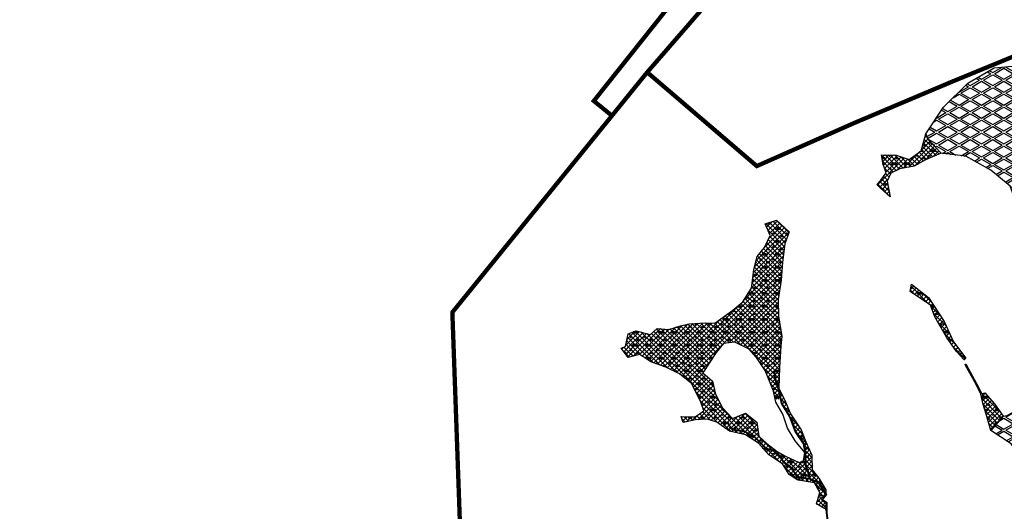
# Model space of a CAD drawing. Extents: x -23778 to 2010688, y -9045 to 873115.
# Tile 8 of 23: x 1995898 to 2000460, y 862395 to 864670. Entities that reach past the tile are written whole.
import ezdxf

# ---------------------------------------------------------------- set-up
doc = ezdxf.new("R2010")
doc.units = 0
doc.header["$MEASUREMENT"] = 0
doc.linetypes.add('PHANTOM2', pattern=[1.25, 0.625, -0.125, 0.125, -0.125, 0.125, -0.125])
for name, color, linetype in [('ce-prop-main', 4, 'PHANTOM2'), ('ce-wtln-abfp', 1, 'Continuous'), ('ce-wtln-ajrs', 1, 'Continuous'), ('ce-wtln-edge-pond', 8, 'Continuous'), ('ce-wtln-filp', 8, 'Continuous'), ('ce-wtln-filp-pond', 8, 'Continuous')]:
    doc.layers.add(name, color=color, linetype=linetype)
pattern_1 = [(0, (18, 1.2), (60, 60), [9, -1.8, 2.4, -1.8, 9, -36]), (0, (15, 3), (60, 60), [6, -4.5, 9, -4.5, 6, -30]), (0, (36, 27), (60, 60), [7.5, -3, 7.5, -42]), (0, (6, 39), (60, 60), [3, -6, 3, -48]), (90, (12, 39), (-60, 60), [5.4, -54.6]), (90, (30, 3), (-60, 60), [6, -54]), (90, (45, 27), (-60, 60), [6, -54]), (45, (37.8, 2.4), (0, 60), [6, -78.8528137]), (135, (22.2, 2.4), (-60, 7e-15), [6, -78.8528137]), (63.4349488, (36, 2.7), (3e-09, 60), [6, -128.1640786]), (75.9637565, (33, 3), (2e-09, 59.99999999), [6, -241.3863376]), (75.9637565, (48, 27), (2e-09, 59.99999999), [4.8, -242.5863376]), (75.9637565, (13.2, 39), (2e-09, 59.99999999), [4.2, -243.1863376]), (104.0362435, (27, 3), (-2e-09, 59.99999999), [6, -241.3863376]), (104.0362435, (42, 27), (-2e-09, 59.99999999), [4.8, -242.5863376]), (104.0362435, (10.8, 39), (-2e-09, 59.99999999), [4.2, -243.1863376]), (116.5650512, (24, 2.7), (-2e-08, 60), [6, -128.1640079]), (45, (0, 0), (-10.60660172, 10.60660172), []), (135, (0, 0), (-10.60660172, -10.60660172), [])]
pattern_2 = [(30, (0, 0), (1e-08, 60), [50, -10]), (330, (0, 0), (51.9615242, 30), [50, -10]), (330, (43.3, 25), (51.9615242, 30), [50, -10]), (30, (43.3, 35), (1e-08, 60), [50, -10])]

msp = doc.modelspace()

# ---------------------------------------------------------------- hatches: boundary and pattern name
at = {"layer": 'ce-wtln-filp'}
h = msp.add_hatch(dxfattribs=at)
h.set_pattern_fill('WTLN_IJ', color=256, scale=60)
h.set_pattern_definition(pattern_1)
h.paths.add_polyline_path([(2000094.5, 864020.9), (2000166.7, 864051.9), (2000105.3, 864117), (2000095.8, 864141.3), (2000074.1, 864063.2), (2000018.5, 864022.5), (1999958.8, 864043.7), (1999891.8, 864045.1), (1999898.7, 863999.7), (1999912.3, 863960.9), (1999888.5, 863926.9), (1999870, 863907.4), (1999886.8, 863890.3), (1999930.6, 863850.6), (1999916.8, 863922), (1999934.1, 863959.5), (1999975.5, 863979.3), (2000042.5, 863992.2)])
h = msp.add_hatch(dxfattribs=at)
h.set_pattern_fill('WTLN_IJ', color=256, scale=60)
h.set_pattern_definition(pattern_1)
h.paths.add_polyline_path([(1999413.1, 863297.5), (1999412, 863374.8), (1999426.2, 863465.2), (1999432.6, 863547.2), (1999443.6, 863632.4), (1999462.6, 863688), (1999404.9, 863741.4), (1999352.1, 863725.5), (1999375.2, 863671.4), (1999349.7, 863615.4), (1999315.1, 863573.4), (1999299.6, 863513.9), (1999289.1, 863426.8), (1999248, 863363.5), (1999202.4, 863324.9), (1999119.6, 863265.7), (1999074.8, 863266.3), (1999001.2, 863263), (1998960, 863253.3), (1998905.3, 863236.8), (1998852.3, 863241.4), (1998820.5, 863213.3), (1998754.2, 863230.5), (1998731.8, 863221.9), (1998731.8, 863110.4), (1998771.7, 863120.2), (1998821.6, 863086.7), (1998892.5, 863061.8), (1998954.6, 863030.6), (1999011.3, 862986.7), (1999047.8, 862913.3), (1999134.3, 862913.3), (1999122.6, 862937.4), (1999107.6, 862997.4), (1999063.2, 863035), (1999125.8, 863130.1), (1999159.4, 863170.8), (1999212.1, 863178.2), (1999278.4, 863144.9), (1999311.3, 863107.1), (1999351.9, 863047), (1999390.4, 862950), (1999399, 862913.3), (1999423.4, 862913.3), (1999414.8, 862951.7), (1999397, 863010.4), (1999394.5, 863041.9), (1999397.5, 863042.2), (1999399.9, 863010.9), (1999417.7, 862952.5), (1999426.5, 862913.3), (1999440.7, 862913.3), (1999415.5, 862964.4), (1999418.6, 863059.5), (1999425, 863161.1), (1999428.6, 863203.7)])
h = msp.add_hatch(dxfattribs=at)
h.set_pattern_fill('WTLN_IJ', color=256, scale=60)
h.set_pattern_definition(pattern_1)
h.paths.add_polyline_path([(2000273.5, 863096.3), (2000237.9, 863134.6), (2000192.1, 863200.7), (2000138.1, 863295.1), (2000118.6, 863348.4), (2000023.4, 863412.1), (2000030.1, 863446.3), (2000109.2, 863384.7), (2000181.9, 863273), (2000224.7, 863179.2), (2000281, 863103.3)])
h = msp.add_hatch(dxfattribs=at)
h.set_pattern_fill('WTLN_IJ', color=256, scale=60)
h.set_pattern_definition(pattern_1)
h.paths.add_polyline_path([(1998731.8, 863221.9), (1998717.7, 863216.4), (1998705.6, 863157.8), (1998684.8, 863149.4), (1998716.7, 863106.7), (1998731.8, 863110.4)])
h = msp.add_hatch(dxfattribs=at)
h.set_pattern_fill('WTLN_IJ', color=256, scale=60)
h.set_pattern_definition(pattern_1)
h.paths.add_polyline_path([(2000397.6, 862768), (2000375.5, 862844.1), (2000362.7, 862888.3), (2000351.7, 862936.5), (2000327.7, 862984.2), (2000280.5, 863069), (2000278.8, 863075.4), (2000282.7, 863076.4), (2000284.2, 863070.5), (2000331.2, 862986.1), (2000355.3, 862938.3), (2000370, 862943.3), (2000414.4, 862891.9), (2000454.4, 862834.8)])
h = msp.add_hatch(dxfattribs=at)
h.set_pattern_fill('WTLN_IJ', color=256, scale=60)
h.set_pattern_definition(pattern_1)
h.paths.add_polyline_path([(1999153.8, 862873.2), (1999134.3, 862913.3), (1999047.8, 862913.3), (1999052.1, 862904.7), (1999068.3, 862859.7), (1999028.2, 862831.5), (1998962.9, 862832.7), (1998971.8, 862805.1), (1999029.1, 862817.3), (1999082.9, 862820.7), (1999128.6, 862807.3), (1999187.5, 862766.1), (1999261.6, 862748.1), (1999320.9, 862710), (1999369.2, 862655.9), (1999432.5, 862614.8), (1999463.4, 862564.3), (1999500.2, 862540.2), (1999542, 862533), (1999580.6, 862527.1), (1999604.7, 862481.7), (1999590.6, 862429.5), (1999636.2, 862401.7), (1999635.9, 862432.2), (1999613.9, 862446.8), (1999633.7, 862472.3), (1999600.2, 862524.5), (1999560.2, 862543), (1999521, 862550.2), (1999499.7, 862551), (1999477.6, 862591.6), (1999439.2, 862619.8), (1999405.7, 862668.8), (1999354.7, 862684.7), (1999323.6, 862715.7), (1999300.6, 862738.6), (1999255.8, 862763.8), (1999202.7, 862772), (1999187.4, 862784.7), (1999188.7, 862786.3), (1999203.6, 862773.9), (1999256.4, 862765.8), (1999301.8, 862740.2), (1999326.4, 862715.7), (1999355.7, 862686.5), (1999406.9, 862670.5), (1999440.6, 862621.3), (1999479.1, 862592.9), (1999501, 862553), (1999521.2, 862552.2), (1999559.5, 862545.2), (1999549.4, 862576.2), (1999538.6, 862606.1), (1999536.8, 862663.5), (1999536.6, 862664.6), (1999535.5, 862666), (1999529.9, 862628.8), (1999509.3, 862620.3), (1999446.8, 862650.2), (1999407.6, 862671.4), (1999360.4, 862708.4), (1999323.4, 862742.5), (1999313.5, 862807.8), (1999261.4, 862848.9), (1999201.3, 862824.5)])
h = msp.add_hatch(dxfattribs=at)
h.set_pattern_fill('WTLN_IJ', color=256, scale=60)
h.set_pattern_definition(pattern_1)
h.paths.add_polyline_path([(1999569.9, 862585.8), (1999568.1, 862654.9), (1999540.8, 862716), (1999518.1, 862772.2), (1999469.8, 862845.6), (1999446.6, 862901.4), (1999440.7, 862913.3), (1999426.5, 862913.3), (1999430.7, 862894.3), (1999448.2, 862865.6), (1999467.1, 862834.3), (1999493.6, 862765.2), (1999533.2, 862708.7), (1999539.8, 862663.8), (1999541.5, 862606.7), (1999552.2, 862577.2), (1999562.6, 862545.2), (1999602.3, 862526.8), (1999631, 862482.1), (1999633.6, 862478), (1999633.4, 862494.5), (1999600.8, 862548.6)], flags=17)
h = msp.add_hatch(dxfattribs=at)
h.set_pattern_fill('WTLN_IJ', color=256, scale=60)
h.set_pattern_definition(pattern_1)
h.paths.add_polyline_path([(2000370, 862943.3), (2000351.7, 862936.5), (2000357, 862913.3), (2000395.9, 862913.3)])
at = {"layer": 'ce-wtln-filp-pond'}
h = msp.add_hatch(dxfattribs=at)
h.set_pattern_fill('WTLN_ID', color=256, scale=100)
h.set_pattern_definition(pattern_2)
h.paths.add_polyline_path([(2000860.9, 864268.2), (2000692.4, 864419.2), (2000579.1, 864462.1), (2000502.4, 864455), (2000413.7, 864446.8), (2000290.3, 864375.7), (2000280.7, 864366.2), (2000257.7, 864343.6), (2000228.9, 864315.3), (2000177.8, 864265), (2000095.8, 864141.3), (2000105.3, 864117), (2000166.7, 864051.9), (2000281.7, 864038.1), (2000397.6, 863973.3), (2000487.5, 863899), (2000531.9, 863777.4), (2000723.1, 863895), (2000950.7, 864044.4), (2000942.6, 864129)])
h = msp.add_hatch(dxfattribs=at)
h.set_pattern_fill('WTLN_ID', color=256, scale=100)
h.set_pattern_definition(pattern_2)
h.paths.add_polyline_path([(2000865.1, 862871.4), (2000855, 862913.3), (2000605.4, 862913.3), (2000568.4, 862893.4), (2000473.8, 862838.8), (2000454.4, 862834.8), (2000397.6, 862768), (2000491.4, 862707.1), (2000557.5, 862618.4), (2000652.5, 862564.1), (2000818.1, 862514.2), (2000865.7, 862568.5), (2000923.6, 862655.8), (2000968.8, 862726.6)])

# ---------------------------------------------------------------- linework, layer by layer
at = {"layer": 'ce-prop-main', "color": 10, "linetype": 'Continuous', "flags": 128}
for points in [[(1999402.6, 865113.2, 20, 20, 0), (1998805.5, 864426.7, 20, 20, 0), (1998642.2, 864225.7, 20, 20, 0), (1998558.2, 864294, 20, 20, 0), (1999122.3, 865002.5, 20, 20, 0)], [(1997864.5, 857951.4, 20, 20, 0), (1997418.3, 858969.4, 20, 20, 0), (1996778.1, 860292.5, 20, 20, 0), (1996726.2, 860646.2, 20, 20, 0), (1996679.1, 860650.9, 20, 20, 0), (1995919.2, 860724.4, 20, 20, 0), (1996487.8, 861340.7, 20, 20, 0), (1996515.9, 861366, 20, 20, 0), (1996567.5, 861421.3, 20, 20, 0), (1996612.5, 861482.2, 20, 20, 0), (1996632.2, 861514.4, 20, 20, 0), (1996650.1, 861547.8, 20, 20, 0), (1996666, 861582.1, 20, 20, 0), (1996679.9, 861617.3, 20, 20, 0), (1996691.8, 861653.2, 20, 20, 0), (1996726.5, 861766, 20, 20, 0), (1997959.2, 861744.3, 20, 20, 0), (1997902.8, 863315.5, 20, 20, 0), (1998805.5, 864426.7, 20, 20, 0), (1999313.3, 863992.6, 20, 20, 0), (1999764.1, 864191.7, 20, 20, 0), (2000213.4, 864381.3, 20, 20, 0), (2000976.9, 864694.9, 20, 20, 0)]]:
    msp.add_lwpolyline(points, format="xyseb", dxfattribs=at)
at = {"layer": 'ce-wtln-abfp'}
for p, q in [((1999394.5, 863041.9), (1999397.5, 863042.2)), ((1999187.4, 862784.7), (1999188.7, 862786.3))]:
    msp.add_line(p, q, dxfattribs=at)
for points in [[(1999685.9, 862091.2), (1999639.8, 862189), (1999648.6, 862263.6), (1999634.1, 862307.5), (1999642.4, 862338.7), (1999636.3, 862387.6), (1999635.9, 862432.2), (1999613.9, 862446.8), (1999633.7, 862472.3), (1999600.2, 862524.5), (1999560.2, 862543), (1999549.4, 862576.2), (1999538.6, 862606.1), (1999536.8, 862663.5), (1999530.3, 862707.6), (1999490.9, 862763.8), (1999464.4, 862833), (1999427.9, 862893.2), (1999414.8, 862951.7), (1999397, 863010.4), (1999394.5, 863041.9)], [(1999689.9, 862090), (1999642.8, 862189.5), (1999651.6, 862263.9), (1999637.2, 862307.6), (1999645.4, 862338.5), (1999639.3, 862387.8), (1999638.9, 862433.8), (1999618.2, 862447.5), (1999637.4, 862472.2), (1999602.3, 862526.8), (1999562.6, 862545.2), (1999552.2, 862577.2), (1999541.5, 862606.7), (1999539.8, 862663.8), (1999533.2, 862708.7), (1999493.6, 862765.2), (1999467.1, 862834.3), (1999430.7, 862894.3), (1999417.7, 862952.5), (1999399.9, 863010.9), (1999397.5, 863042.2)], [(1999560.2, 862543), (1999521, 862550.2), (1999499.7, 862551), (1999477.6, 862591.6), (1999439.2, 862619.8), (1999405.7, 862668.8), (1999354.7, 862684.7), (1999300.6, 862738.6), (1999255.8, 862763.8), (1999202.7, 862772), (1999187.4, 862784.7)], [(1999559.5, 862545.2), (1999521.2, 862552.2), (1999501, 862553), (1999479.1, 862592.9), (1999440.6, 862621.3), (1999406.9, 862670.5), (1999355.7, 862686.5), (1999301.8, 862740.2), (1999256.4, 862765.8), (1999203.6, 862773.9), (1999188.7, 862786.3)]]:
    msp.add_lwpolyline(points, dxfattribs=at)
at = {"layer": 'ce-wtln-ajrs'}
for points in [[(2000105.3, 864117), (2000166.7, 864051.9), (2000094.5, 864020.9), (2000042.5, 863992.2), (1999975.5, 863979.3), (1999934.1, 863959.5), (1999916.8, 863922), (1999930.6, 863850.6), (1999886.8, 863890.3), (1999870, 863907.4), (1999888.5, 863926.9), (1999912.3, 863960.9), (1999898.7, 863999.7), (1999891.8, 864045.1), (1999958.8, 864043.7), (2000018.5, 864022.5), (2000074.1, 864063.2), (2000095.8, 864141.3), (2000105.3, 864117)], [(2000273.5, 863096.3), (2000237.9, 863134.6), (2000192.1, 863200.7), (2000138.1, 863295.1), (2000118.6, 863348.4), (2000023.4, 863412.1), (2000030.1, 863446.3), (2000109.2, 863384.7), (2000181.9, 863273), (2000224.7, 863179.2), (2000281, 863103.3), (2000273.5, 863096.3)], [(1999446.8, 862650.2), (1999509.3, 862620.3), (1999529.9, 862628.8), (1999535.5, 862666), (1999490.6, 862721.4), (1999455.4, 862779.3), (1999433.8, 862843.5), (1999402, 862900.2), (1999390.4, 862950), (1999351.9, 863047), (1999311.3, 863107.1), (1999278.4, 863144.9), (1999212.1, 863178.2), (1999159.4, 863170.8), (1999125.8, 863130.1), (1999063.2, 863035), (1999107.6, 862997.4), (1999122.6, 862937.4), (1999153.8, 862873.2), (1999201.3, 862824.5), (1999261.4, 862848.9), (1999313.5, 862807.8), (1999323.4, 862742.5), (1999360.4, 862708.4), (1999407.6, 862671.4), (1999446.8, 862650.2)], [(2000397.6, 862768), (2000375.5, 862844.1), (2000362.7, 862888.3), (2000351.7, 862936.5), (2000327.7, 862984.2), (2000280.5, 863069), (2000278.8, 863075.4), (2000282.7, 863076.4), (2000284.2, 863070.5), (2000331.2, 862986.1), (2000355.3, 862938.3), (2000370, 862943.3), (2000414.4, 862891.9), (2000454.4, 862834.8), (2000397.6, 862768)]]:
    msp.add_lwpolyline(points, close=True, dxfattribs=at)
msp.add_lwpolyline([(1999636.3, 862387.6), (1999634.2, 862402.9), (1999590.6, 862429.5), (1999604.7, 862481.7), (1999580.6, 862527.1), (1999542, 862533), (1999500.2, 862540.2), (1999463.4, 862564.3), (1999432.5, 862614.8), (1999369.2, 862655.9), (1999320.9, 862710), (1999261.6, 862748.1), (1999187.5, 862766.1), (1999128.6, 862807.3), (1999082.9, 862820.7), (1999029.1, 862817.3), (1998971.8, 862805.1), (1998962.9, 862832.7), (1999028.2, 862831.5), (1999068.3, 862859.7), (1999052.1, 862904.7), (1999011.3, 862986.7), (1998954.6, 863030.6), (1998892.5, 863061.8), (1998821.6, 863086.7), (1998771.7, 863120.2), (1998716.7, 863106.7), (1998684.8, 863149.4), (1998705.6, 863157.8), (1998717.7, 863216.4), (1998754.2, 863230.5), (1998820.5, 863213.3), (1998852.3, 863241.4), (1998905.3, 863236.8), (1998960, 863253.3), (1999001.2, 863263), (1999074.8, 863266.3), (1999119.6, 863265.7), (1999202.4, 863324.9), (1999248, 863363.5), (1999289.1, 863426.8), (1999299.6, 863513.9), (1999315.1, 863573.4), (1999349.7, 863615.4), (1999375.2, 863671.4), (1999352.1, 863725.5), (1999404.9, 863741.4), (1999462.6, 863688), (1999443.6, 863632.4), (1999432.6, 863547.2), (1999426.2, 863465.2), (1999412, 863374.8), (1999413.1, 863297.5), (1999428.6, 863203.7), (1999425, 863161.1), (1999418.6, 863059.5), (1999415.5, 862964.4), (1999446.6, 862901.4), (1999469.8, 862845.6), (1999518.1, 862772.2), (1999540.8, 862716), (1999568.1, 862654.9), (1999569.9, 862585.8), (1999600.8, 862548.6), (1999633.4, 862494.5), (1999633.6, 862478), (1999631, 862482.1), (1999602.3, 862526.8), (1999562.6, 862545.2), (1999552.2, 862577.2), (1999541.5, 862606.7), (1999539.8, 862663.8), (1999533.2, 862708.7), (1999493.6, 862765.2), (1999467.1, 862834.3), (1999448.2, 862865.6), (1999430.7, 862894.3), (1999417.7, 862952.5), (1999413, 862968), (1999399.9, 863010.9), (1999397.5, 863042.2), (1999394.5, 863041.9), (1999397, 863010.4), (1999414.8, 862951.7), (1999427.9, 862893.2), (1999464.4, 862833), (1999490.9, 862763.8), (1999530.3, 862707.6), (1999536.8, 862663.5), (1999538.6, 862606.1), (1999549.4, 862576.2), (1999559.5, 862545.2), (1999521.2, 862552.2), (1999501, 862553), (1999479.1, 862592.9), (1999440.6, 862621.3), (1999406.9, 862670.5), (1999355.7, 862686.5), (1999326.4, 862715.7), (1999301.8, 862740.2), (1999256.4, 862765.8), (1999203.6, 862773.9), (1999188.7, 862786.3), (1999187.4, 862784.7), (1999202.7, 862772), (1999255.8, 862763.8), (1999300.6, 862738.6), (1999323.6, 862715.7), (1999354.7, 862684.7), (1999405.7, 862668.8), (1999439.2, 862619.8), (1999477.6, 862591.6), (1999499.7, 862551), (1999521, 862550.2), (1999560.2, 862543), (1999600.2, 862524.5), (1999633.7, 862472.3), (1999613.9, 862446.8), (1999635.9, 862432.2), (1999636.3, 862387.6)], dxfattribs=at)
at = {"layer": 'ce-wtln-edge-pond'}
for points in [[(2000723.1, 863895), (2000531.9, 863777.4), (2000487.5, 863899), (2000397.6, 863973.3), (2000281.7, 864038.1), (2000166.7, 864051.9), (2000105.3, 864117), (2000095.8, 864141.3), (2000177.8, 864265), (2000290.3, 864375.7), (2000413.7, 864446.8), (2000579.1, 864462.1), (2000692.4, 864419.2), (2000860.9, 864268.2), (2000942.6, 864129), (2000950.7, 864044.4), (2000723.1, 863895)], [(2000865.7, 862568.5), (2000818.1, 862514.2), (2000652.5, 862564.1), (2000557.5, 862618.4), (2000491.4, 862707.1), (2000397.6, 862768), (2000454.4, 862834.8), (2000473.8, 862838.8), (2000568.4, 862893.4), (2000673.3, 862949.9), (2000778.5, 862978), (2000843.6, 862960.7), (2000865.1, 862871.4), (2000968.8, 862726.6), (2000923.6, 862655.8), (2000865.7, 862568.5)]]:
    msp.add_lwpolyline(points, close=True, dxfattribs=at)

doc.saveas('drawing.dxf')
